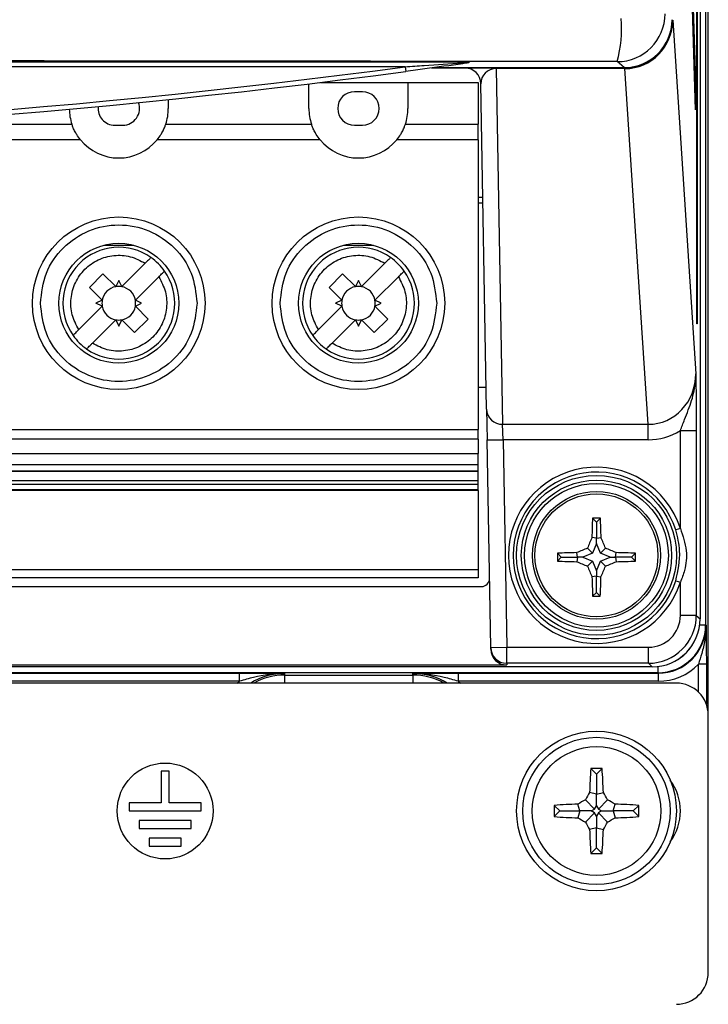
# Paper-space layout 'Blatt3' of a CAD drawing. Header units: millimetres. Extents: x 5 to 418, y 2 to 292.
# Tile 7 of 53: x 109 to 124, y 120 to 140. Entities that reach past the tile are written whole.
import ezdxf

# ---------------------------------------------------------------- set-up
doc = ezdxf.new("R2010")
doc.units = ezdxf.units.MM

psp = doc.layouts.new('Blatt3')

# ---------------------------------------------------------------- linework, layer by layer
at = {"color": 7, "linetype": 'Continuous', "lineweight": 25}
for p, q in [((123.4826, 233.1548), (123.4826, 127.5375)), ((123.3654, 232.9825), (123.3654, 127.6605)), ((123.2961, 133.8215), (123.2961, 227.1548)), ((123.304, 227.1548), (123.304, 133.8215)), ((123.538, 125.6548), (123.538, 155.8215)), ((122.845, 152.6344), (123.2765, 138.6548)), ((123.2727, 138.2795), (122.8411, 152.2591)), ((122.7811, 140.1548), (122.7958, 140.1548)), ((122.7958, 140.1548), (123.2763, 132.7763)), ((71.8713, 139.2817), (118.538, 139.2817)), ((118.538, 139.2817), (118.538, 139.2726)), ((121.7813, 139.1636), (121.6363, 139.2878)), ((117.2147, 139.1817), (73.1946, 139.1817)), ((117.2147, 139.1817), (117.2279, 139.0826)), ((118.7864, 139.1548), (117.7608, 139.1548)), ((117.8247, 139.1636), (121.7813, 139.1636)), ((121.749, 139.1548), (118.7864, 139.1548)), ((119.1144, 139.1548), (119.1144, 139.143)), ((121.7928, 139.143), (119.1144, 139.143)), ((119.1144, 139.143), (119.244, 131.722)), ((121.749, 139.1548), (121.749, 139.1636)), ((121.7928, 139.1548), (121.749, 139.1548)), ((121.7928, 139.1548), (121.7928, 139.143)), ((122.2823, 131.722), (121.7991, 139.143)), ((115.2046, 138.3115), (115.2046, 138.8255)), ((115.4457, 138.8548), (117.2713, 138.8548)), ((116.3213, 138.6615), (116.1546, 138.6615)), ((117.2713, 138.8548), (118.738, 138.8548)), ((117.2713, 138.8548), (117.2713, 138.3115)), ((118.738, 138.8548), (118.738, 137.9835)), ((118.9107, 132.0377), (118.7922, 138.8273)), ((112.2713, 138.4973), (112.2713, 138.3115)), ((123.2616, 138.6395), (123.2765, 138.6548)), ((123.2765, 138.6548), (123.2727, 138.2795)), ((107.2179, 137.9835), (110.258, 137.9835)), ((111.1546, 137.9615), (111.3213, 137.9615)), ((112.2179, 137.9835), (115.258, 137.9835)), ((116.1546, 137.9615), (116.3213, 137.9615)), ((117.2179, 137.9835), (118.738, 137.9835)), ((118.738, 137.6553), (118.738, 137.9835)), ((110.4397, 137.6553), (107.0362, 137.6553)), ((115.4397, 137.6553), (112.0362, 137.6553)), ((118.738, 137.6553), (117.0362, 137.6553)), ((118.738, 137.6553), (118.738, 131.6122)), ((118.8336, 136.4548), (118.738, 136.4548)), ((118.8356, 136.3381), (118.738, 136.3381)), ((110.9228, 135.4578), (111.5531, 135.4578)), ((115.9228, 135.4578), (116.5531, 135.4578)), ((111.3006, 134.5936), (111.7894, 135.0824)), ((116.3006, 134.5936), (116.7894, 135.0824)), ((110.6251, 134.5781), (110.908, 134.861)), ((110.908, 134.861), (111.1754, 134.5936)), ((112.0722, 134.7995), (111.5834, 134.3108)), ((115.6251, 134.5781), (115.908, 134.861)), ((115.908, 134.861), (116.1754, 134.5936)), ((117.0722, 134.7995), (116.5834, 134.3108)), ((110.8925, 134.3108), (110.6251, 134.5781)), ((111.238, 134.7247), (111.1754, 134.5936)), ((111.3006, 134.5936), (111.238, 134.7247)), ((115.8925, 134.3108), (115.6251, 134.5781)), ((116.238, 134.7247), (116.1754, 134.5936)), ((116.3006, 134.5936), (116.238, 134.7247)), ((110.8925, 134.1855), (110.4037, 133.6967)), ((110.8925, 134.3108), (110.7614, 134.2481)), ((110.8925, 134.1855), (110.7614, 134.2481)), ((111.7145, 134.2481), (111.5834, 134.3108)), ((111.5834, 134.1855), (111.7145, 134.2481)), ((111.5834, 134.1855), (111.8508, 133.9182)), ((115.8925, 134.1855), (115.4037, 133.6967)), ((115.8925, 134.3108), (115.7614, 134.2481)), ((115.8925, 134.1855), (115.7614, 134.2481)), ((116.7145, 134.2481), (116.5834, 134.3108)), ((116.5834, 134.1855), (116.7145, 134.2481)), ((116.5834, 134.1855), (116.8508, 133.9182)), ((111.1754, 133.9027), (110.6866, 133.4139)), ((111.1754, 133.9027), (111.238, 133.7716)), ((111.238, 133.7716), (111.3006, 133.9027)), ((111.5679, 133.6353), (111.3006, 133.9027)), ((111.8508, 133.9182), (111.5679, 133.6353)), ((116.1754, 133.9027), (115.6866, 133.4139)), ((116.1754, 133.9027), (116.238, 133.7716)), ((116.238, 133.7716), (116.3006, 133.9027)), ((116.5679, 133.6353), (116.3006, 133.9027)), ((116.8508, 133.9182), (116.5679, 133.6353)), ((123.304, 133.8215), (123.2961, 133.8215)), ((118.9028, 132.4882), (118.738, 132.4882)), ((118.9107, 132.0377), (118.9219, 131.3946)), ((119.244, 131.722), (122.2823, 131.722)), ((119.2552, 131.4005), (119.244, 131.722)), ((122.2823, 131.4005), (122.2823, 131.722)), ((103.738, 131.6122), (118.738, 131.6122)), ((118.738, 131.4153), (118.738, 131.6122)), ((122.9547, 131.5896), (123.288, 131.5896)), ((122.9547, 129.5487), (122.9547, 131.5896)), ((123.288, 131.5896), (123.288, 127.7362)), ((118.738, 131.4153), (103.738, 131.4153)), ((118.738, 131.4153), (118.738, 131.1101)), ((118.9219, 131.3946), (119.2552, 131.4005)), ((118.9975, 127.0638), (118.9219, 131.3946)), ((122.2823, 131.4005), (119.2552, 131.4005)), ((119.2552, 131.4005), (119.3308, 127.0697)), ((103.738, 131.1101), (118.738, 131.1101)), ((118.738, 130.8845), (118.738, 131.1101)), ((103.738, 130.8845), (118.738, 130.8845)), ((103.738, 130.7533), (118.738, 130.7533)), ((118.738, 130.7364), (103.738, 130.7364)), ((118.738, 130.7364), (118.738, 130.7533)), ((118.738, 130.5425), (118.738, 130.7364)), ((118.738, 130.5425), (103.738, 130.5425)), ((103.738, 130.4754), (118.738, 130.4754)), ((118.738, 130.3653), (118.738, 130.4754)), ((103.738, 130.3653), (118.738, 130.3653)), ((103.738, 130.3536), (118.738, 130.3536)), ((118.738, 130.3504), (103.738, 130.3504)), ((118.738, 130.3428), (103.738, 130.3428)), ((118.738, 130.3536), (118.738, 130.3653)), ((118.738, 130.3504), (118.738, 130.3536)), ((118.738, 130.3428), (118.738, 130.3504)), ((118.738, 130.3428), (118.738, 128.6903)), ((121.2046, 129.6829), (121.1217, 129.7658)), ((121.2046, 129.6829), (121.2876, 129.7658)), ((121.2046, 129.6829), (121.2046, 129.3436)), ((122.9547, 129.5487), (122.8595, 129.5182)), ((121.2046, 129.3436), (121.1092, 129.362)), ((121.2046, 129.2348), (121.1229, 129.0313)), ((121.2046, 129.3436), (121.3001, 129.362)), ((121.2046, 129.2348), (121.2046, 129.3436)), ((121.2863, 129.0313), (121.2046, 129.2348)), ((120.4713, 128.9496), (120.3899, 129.031)), ((120.8107, 128.9496), (120.7923, 129.0444)), ((121.1229, 129.0313), (120.9194, 128.9496)), ((121.1229, 129.0313), (121.0165, 129.1377)), ((121.2863, 129.0313), (121.3928, 129.1377)), ((121.4898, 128.9496), (121.2863, 129.0313)), ((121.5986, 128.9496), (121.6169, 129.0444)), ((121.938, 128.9496), (122.0194, 129.031)), ((120.4713, 128.9496), (120.3902, 128.8685)), ((120.4713, 128.9496), (120.8107, 128.9496)), ((120.8107, 128.9496), (120.7924, 128.8552)), ((120.9194, 128.9496), (120.8107, 128.9496)), ((120.9194, 128.9496), (121.1229, 128.8679)), ((121.1229, 128.8679), (121.0171, 128.762)), ((121.1229, 128.8679), (121.2046, 128.6644)), ((121.2046, 128.6644), (121.2863, 128.8679)), ((121.2863, 128.8679), (121.4898, 128.9496)), ((121.2863, 128.8679), (121.3922, 128.762)), ((121.4898, 128.9496), (121.5986, 128.9496)), ((121.5986, 128.9496), (121.6169, 128.8552)), ((121.938, 128.9496), (121.5986, 128.9496)), ((121.938, 128.9496), (122.0191, 128.8685)), ((103.738, 128.6903), (118.738, 128.6903)), ((121.2046, 128.6644), (121.2046, 128.5556)), ((118.738, 128.5215), (103.738, 128.5215)), ((121.2046, 128.5556), (121.1108, 128.5375)), ((121.2046, 128.5556), (121.2984, 128.5375)), ((121.2046, 128.2163), (121.2046, 128.5556)), ((122.8595, 128.4581), (122.9547, 128.4276)), ((122.9547, 127.7362), (122.9547, 128.4276)), ((71.6035, 128.336), (118.8057, 128.336)), ((121.2046, 128.2163), (121.125, 128.1366)), ((121.2046, 128.2163), (121.2842, 128.1366)), ((123.288, 127.7362), (122.9547, 127.7362)), ((123.288, 127.7362), (123.3654, 127.6605)), ((123.3578, 127.5375), (123.4826, 127.5375)), ((123.4826, 127.5375), (123.4915, 127.5287)), ((118.9975, 127.0638), (119.3308, 127.0697)), ((118.9981, 127.0289), (118.9975, 127.0638)), ((119.3308, 126.7364), (119.3308, 127.0697)), ((119.3308, 127.0697), (122.2882, 127.0697)), ((122.2882, 126.7364), (122.2882, 127.0697)), ((122.3655, 126.6606), (68.0438, 126.6606)), ((71.0779, 126.7014), (119.3314, 126.7014)), ((122.2882, 126.7364), (119.3308, 126.7364)), ((119.3308, 126.7364), (119.3314, 126.7014)), ((122.3655, 126.6606), (122.2882, 126.7364)), ((122.4828, 126.6675), (122.4828, 126.5377)), ((123.4972, 126.7181), (123.3305, 126.7181)), ((123.3305, 126.1381), (123.3305, 126.7181)), ((123.4972, 126.7181), (123.4972, 125.8844)), ((113.7568, 126.3622), (98.0906, 126.3622)), ((98.1078, 126.5288), (113.7568, 126.5288)), ((122.4828, 126.5377), (98.1343, 126.5377)), ((113.7072, 126.3215), (113.7568, 126.3622)), ((113.7568, 126.3622), (113.7568, 126.5288)), ((114.7046, 126.491), (114.7046, 126.5231)), ((114.7046, 126.491), (117.3713, 126.491)), ((114.7046, 126.3244), (114.7046, 126.491)), ((117.3713, 126.491), (117.3713, 126.5231)), ((117.3713, 126.491), (117.3713, 126.3244)), ((118.3191, 126.5288), (122.4916, 126.5288)), ((118.3191, 126.5288), (118.3191, 126.3622)), ((122.4916, 126.3622), (118.3191, 126.3622)), ((118.3191, 126.3622), (118.3687, 126.3215)), ((122.4916, 126.5288), (122.4828, 126.5377)), ((122.4916, 126.5288), (122.4916, 126.3622)), ((122.8713, 126.3215), (67.538, 126.3215)), ((114.7046, 126.3244), (114.6225, 126.3215)), ((117.3713, 126.3244), (114.7046, 126.3244)), ((117.4534, 126.3215), (117.3713, 126.3244)), ((123.538, 120.2881), (123.538, 125.6548)), ((112.1213, 124.4881), (112.1213, 123.8215)), ((112.288, 124.4881), (112.1213, 124.4881)), ((112.288, 123.8215), (112.288, 124.4881)), ((121.2046, 124.4215), (121.0872, 124.5389)), ((121.2046, 124.4215), (121.3221, 124.5389)), ((121.2046, 124.4215), (121.2046, 124.0044)), ((121.1658, 123.6937), (120.9721, 123.8873)), ((121.2046, 124.0044), (121.0615, 124.0418)), ((121.2046, 124.0044), (121.3478, 124.0418)), ((121.2046, 123.763), (121.2046, 124.0044)), ((121.2435, 123.6937), (121.4371, 123.8873)), ((111.4546, 123.8215), (111.4546, 123.6548)), ((112.1213, 123.8215), (111.4546, 123.8215)), ((112.9546, 123.8215), (112.288, 123.8215)), ((112.9546, 123.6548), (112.9546, 123.8215)), ((120.438, 123.6548), (120.3205, 123.7723)), ((120.855, 123.6548), (120.8177, 123.7979)), ((121.0964, 123.6548), (121.1658, 123.6937)), ((121.1658, 123.6937), (121.2046, 123.763)), ((121.2046, 123.763), (121.2435, 123.6937)), ((121.2435, 123.6937), (121.3128, 123.6548)), ((121.5542, 123.6548), (121.5916, 123.7979)), ((121.9713, 123.6548), (122.0887, 123.7723)), ((111.4546, 123.6548), (112.9546, 123.6548)), ((120.438, 123.6548), (120.3205, 123.5374)), ((120.438, 123.6548), (120.855, 123.6548)), ((120.855, 123.6548), (120.8177, 123.5117)), ((121.0964, 123.6548), (120.855, 123.6548)), ((121.1658, 123.616), (120.9721, 123.4223)), ((121.1658, 123.616), (121.0964, 123.6548)), ((121.2046, 123.5466), (121.1658, 123.616)), ((121.2435, 123.616), (121.2046, 123.5466)), ((121.2046, 123.5466), (121.2046, 123.3052)), ((121.3128, 123.6548), (121.2435, 123.616)), ((121.2435, 123.616), (121.4371, 123.4223)), ((121.3128, 123.6548), (121.5542, 123.6548)), ((121.5542, 123.6548), (121.5916, 123.5117)), ((121.9713, 123.6548), (121.5542, 123.6548)), ((121.9713, 123.6548), (122.0887, 123.5374)), ((111.663, 123.4548), (111.663, 123.2881)), ((112.7463, 123.4548), (111.663, 123.4548)), ((111.663, 123.2881), (112.7463, 123.2881)), ((112.7463, 123.2881), (112.7463, 123.4548)), ((121.2046, 123.3052), (121.0615, 123.2679)), ((121.2046, 123.3052), (121.3478, 123.2679)), ((121.2046, 122.8881), (121.2046, 123.3052)), ((112.538, 123.0881), (111.8713, 123.0881)), ((111.8713, 123.0881), (111.8713, 122.9215)), ((112.538, 122.9215), (112.538, 123.0881)), ((111.8713, 122.9215), (112.538, 122.9215)), ((121.2046, 122.8881), (121.0872, 122.7707)), ((121.2046, 122.8881), (121.3221, 122.7707))]:
    psp.add_line(p, q, dxfattribs=at)
at = {"color": 7, "linetype": 'Continuous', "lineweight": 25, "flags": 128}
for points in [[(118.738, 130.7533), (118.738, 130.7593), (118.738, 130.7691), (118.738, 130.7825), (118.738, 130.7989), (118.738, 130.8179), (118.738, 130.839), (118.738, 130.8614), (118.738, 130.8845)], [(118.738, 130.4754), (118.738, 130.4886), (118.738, 130.5022), (118.738, 130.515), (118.738, 130.5262), (118.738, 130.5349), (118.738, 130.5404), (118.738, 130.5425), (118.738, 130.5425)], [(118.738, 128.6903), (118.738, 128.6574), (118.738, 128.6257), (118.738, 128.5965), (118.738, 128.5709), (118.738, 128.5499), (118.738, 128.5343), (118.738, 128.5247), (118.738, 128.5215)]]:
    psp.add_lwpolyline(points, dxfattribs=at)
at = {"color": 7, "linetype": 'Continuous', "lineweight": 25}
for centre, radius in [((111.238, 134.2481), 1.8), ((116.238, 134.2481), 1.8), ((111.238, 134.2481), 1.25), ((116.238, 134.2481), 1.25), ((121.2046, 128.9881), 1.6684), ((121.2046, 128.9881), 1.5684), ((121.2046, 128.9881), 1.5), ((121.2046, 128.9881), 1.3333), ((121.2046, 128.9881), 1.2833), ((121.2046, 123.6548), 1.6667), ((121.2046, 123.6548), 1.5367), ((121.2046, 123.6548), 1.3427), ((112.2046, 123.6548), 1)]:
    psp.add_circle(centre, radius, dxfattribs=at)
for centre, radius, start, end in [((121.6358, 140.2881), 1.0002, 270.02546, 359.97772), ((118.9964, 139.9924), 2.7322, 345.05631, 4.18287), ((95.2046, 304.2878), 166.6667, 262.406757, 277.593243), ((95.2046, 304.2878), 166.5667, 262.406757, 277.593243), ((118.4589, 138.8215), 0.3333, 1, 90), ((121.7613, 139.144), 0.0377, 358.46581, 16.64523), ((116.1546, 138.3115), 0.35, 90, 270), ((116.3213, 138.3115), 0.35, 270, 90), ((111.238, 138.3115), 1.0333, 180.77394, 198.50322), ((111.1546, 138.3115), 0.35, 173.17717, 270), ((111.3213, 138.3115), 0.35, 270, 20.55684), ((111.238, 138.3115), 1.0333, 341.49678, 360), ((116.238, 138.3115), 1.0333, 180, 198.50322), ((116.238, 138.3115), 1.0333, 341.49678, 360), ((111.238, 138.3115), 1.0333, 219.42278, 320.57722), ((116.238, 138.3115), 1.0333, 219.42278, 320.57722), ((111.238, 134.2481), 1.1667, 54.87089, 215.12911), ((116.238, 134.2481), 1.1667, 54.87089, 215.12911), ((111.238, 134.2481), 1.1667, 35.12911, 54.87089), ((116.238, 134.2481), 1.1667, 35.12911, 54.87089), ((111.238, 134.2481), 1.1667, 234.87089, 35.12911), ((116.238, 134.2481), 1.1667, 234.87089, 35.12911), ((111.238, 134.2481), 0.3511, 100.27225, 169.72766), ((111.238, 134.2481), 0.3511, 79.72775, 100.27225), ((111.238, 134.2481), 0.3511, 10.27225, 79.72775), ((116.238, 134.2481), 0.3511, 100.27225, 169.72766), ((116.238, 134.2481), 0.3511, 79.72775, 100.27225), ((116.238, 134.2481), 0.3511, 10.27225, 79.72775), ((111.238, 134.2481), 0.3511, 169.72766, 190.27223), ((111.238, 134.2481), 0.3511, 190.27223, 259.72766), ((111.238, 134.2481), 0.3511, 280.27225, 349.72775), ((111.238, 134.2481), 0.3511, 349.72775, 10.27225), ((116.238, 134.2481), 0.3511, 169.72766, 190.27223), ((116.238, 134.2481), 0.3511, 190.27223, 259.72766), ((116.238, 134.2481), 0.3511, 280.27225, 349.72775), ((116.238, 134.2481), 0.3511, 349.72775, 10.27225), ((111.238, 134.2481), 0.3511, 259.72766, 280.27225), ((116.238, 134.2481), 0.3511, 259.72766, 280.27225), ((111.238, 134.2481), 1.1667, 215.12911, 234.87089), ((116.238, 134.2481), 1.1667, 215.12911, 234.87089), ((119.2378, 132.0493), 0.3273, 182.03063, 271.07516), ((121.2046, 128.9881), 1.8377, 17.75916, 342.24084), ((121.2046, 128.9881), 1.7377, 17.75916, 342.24084), ((138.8208, 129.0143), 17.715, 177.56843, 178.87521), ((121.2046, 110.8444), 18.9216, 89.7489, 90.2511), ((103.5885, 129.0143), 17.715, 1.12479, 2.43157), ((138.6031, 122.0024), 18.979, 157.18378, 157.91641), ((103.8062, 122.0024), 18.979, 22.08359, 22.81622), ((139.2604, 128.9881), 18.8706, 179.86983, 180.36334), ((121.1728, 111.5414), 17.5071, 91.24536, 92.56328), ((128.1622, 111.6574), 18.8845, 112.2339, 112.9706), ((114.2471, 111.6574), 18.8845, 67.0294, 67.7661), ((121.2364, 111.5414), 17.5071, 87.43672, 88.75464), ((103.1489, 128.9881), 18.8706, 359.63666, 0.13017), ((121.173, 146.42), 17.569, 267.44611, 268.75855), ((128.1648, 146.3239), 18.9607, 247.1186, 247.85352), ((114.2445, 146.3239), 18.9607, 292.14648, 292.8814), ((121.2362, 146.42), 17.569, 271.24145, 272.55389), ((138.4676, 135.9179), 18.8607, 202.29677, 203.036), ((103.9417, 135.9179), 18.8607, 336.964, 337.70323), ((138.4609, 128.9502), 17.355, 181.36254, 182.68675), ((103.9483, 128.9502), 17.355, 357.31325, 358.63746), ((121.2046, 146.9638), 18.8273, 269.75773, 270.24227), ((119.3307, 127.0697), 0.3333, 181.00426, 270.00462), ((114.7046, 125.1548), 1.3683, 90, 121.49968), ((114.7046, 125.1548), 1.3362, 90, 119.17578), ((117.3713, 125.1548), 1.3683, 58.50032, 90), ((117.3713, 125.1548), 1.3362, 60.82422, 90), ((122.8713, 125.6548), 0.6667, 0, 90), ((132.9437, 123.6769), 11.8878, 175.84147, 178.24104), ((121.2046, 111.6651), 12.8744, 89.47736, 90.52264), ((109.4656, 123.6769), 11.8878, 1.75896, 4.15853), ((121.8713, 123.6548), 1.0833, 323.40645, 36.59355), ((127.2285, 112.8977), 12.6457, 119.65298, 120.46143), ((131.9617, 117.6309), 12.6457, 149.53857, 150.34702), ((110.4475, 117.6309), 12.6457, 29.65298, 30.46143), ((115.1807, 112.8977), 12.6457, 59.53857, 60.34702), ((133.1943, 123.6548), 12.8744, 179.47736, 180.52264), ((121.1826, 111.9158), 11.8878, 91.75896, 94.15853), ((121.2267, 111.9158), 11.8878, 85.84147, 88.24104), ((109.2149, 123.6548), 12.8744, 359.47736, 0.52264), ((121.1826, 135.3939), 11.8878, 265.84147, 268.24104), ((127.2285, 134.4119), 12.6457, 239.53857, 240.34702), ((115.1807, 134.4119), 12.6457, 299.65298, 300.46143), ((121.2267, 135.3939), 11.8878, 271.75896, 274.15853), ((131.9617, 129.6787), 12.6457, 209.65298, 210.46143), ((132.9437, 123.6328), 11.8878, 181.75896, 184.15853), ((109.4656, 123.6328), 11.8878, 355.84147, 358.24104), ((110.4475, 129.6787), 12.6457, 329.53857, 330.34702), ((121.2046, 135.6445), 12.8744, 269.47736, 270.52264), ((122.8713, 120.2881), 0.6667, 270, 0)]:
    psp.add_arc(centre, radius, start, end, dxfattribs=at)
for centre, major_axis, ratio, start_param, end_param in [((121.781, 140.1638), (0.7599, -0.6506), 0.99964, 5.4206086, 6.9910492), ((121.796, 140.1548), (0.6909, 0.725), 0.9968079, 3.9060466, 5.4721376), ((121.796, 140.1548), (0.0685, 1.0096), 0.9880502, 3.2132862, 4.7793772), ((119.1256, 138.8215), (0.3118, -0.1245), 0.9505783, 1.9673231, 3.5212854), ((121.749, 140.1548), (1.0001, 0), 0.9998941, 4.712389, 4.996145), ((121.706, 140.1548), (0.7555, -0.7212), 0.9168689, 5.5179533, 5.5226587), ((121.706, 140.4763), (0.991, -0.9569), 0.9369688, 5.5128409, 5.5175462), ((122.2761, 132.7828), (-0.069, 1.0589), 0.9423953, 3.078873, 4.644964), ((122.2761, 132.7828), (0.0898, -1.3797), 0.9643772, 6.2204657, 6.7496799), ((118.8057, 128.5027), (0.1189, -0.1169), 0.9996901, 5.4892155, 7.0771551), ((122.288, 127.7364), (0.4765, -0.4666), 0.9996889, 5.4874486, 7.0579339), ((122.288, 127.7364), (0.7146, -0.6997), 0.9998963, 5.4874486, 7.0579339), ((122.3652, 127.6608), (0.7147, -0.6999), 0.9996889, 5.4874486, 7.0579339), ((122.4825, 127.5378), (0.7073, -0.7073), 0.9997969, 5.4979394, 7.0684312), ((122.4913, 127.529), (-0.7074, 0.7074), 0.999594, 2.3563468, 3.9268385), ((119.3314, 127.0347), (0.0058, -0.3333), 0.9998476, 4.712389, 6.2657347), ((122.4825, 127.5378), (0.5894, -0.5894), 0.9996955, 6.0433397, 6.4756158), ((122.4913, 127.529), (0.8252, -0.8252), 0.9996955, 5.4979394, 6.3003889)]:
    psp.add_ellipse(centre, major_axis=major_axis, ratio=ratio, start_param=start_param, end_param=end_param, dxfattribs=at)
for points, knots in [([(121.6363, 139.2878), (119.4404, 139.2909), (115.0476, 139.297), (108.4426, 139.303), (101.8273, 139.3068), (95.2097, 139.308), (88.5952, 139.3068), (81.9849, 139.3031), (75.3748, 139.297), (70.9739, 139.2909), (68.773, 139.2878)], [0, 0, 0, 0, 0.1248563, 0.2497699, 0.3748561, 0.5, 0.6248563, 0.7497699, 0.8748561, 1, 1, 1, 1]), ([(117.2147, 139.1817), (117.3468, 139.1906), (117.7425, 139.2171), (118.1853, 139.2477), (118.4924, 139.2694), (118.538, 139.2726)], [0, 0, 0, 0, 0.2991234, 0.8961112, 1, 1, 1, 1]), ([(118.538, 139.2626), (118.4971, 139.2568), (118.199, 139.2147), (117.7567, 139.1535), (117.36, 139.1003), (117.2279, 139.0826)], [0, 0, 0, 0, 0.0957538, 0.6988897, 1, 1, 1, 1]), ([(118.538, 139.2726), (118.538, 139.2684), (118.538, 139.263), (118.538, 139.2626), (118.538, 139.2626)], [0, 0, 0, 0, 0.7939849, 1, 1, 1, 1]), ([(110.4397, 137.6553), (110.4112, 137.6928), (110.374, 137.7417), (110.3271, 137.8219), (110.2926, 137.891), (110.267, 137.957), (110.2609, 137.9751), (110.258, 137.9835)], [0, 0, 0, 0, 0.27701654, 0.36069226, 0.58391979, 0.80766198, 1, 1, 1, 1]), ([(112.0362, 137.6553), (112.0647, 137.6928), (112.1019, 137.7417), (112.1489, 137.8219), (112.1833, 137.891), (112.2089, 137.957), (112.215, 137.9751), (112.2179, 137.9835)], [0, 0, 0, 0, 0.2770165, 0.3606923, 0.5839198, 0.807662, 1, 1, 1, 1]), ([(115.4397, 137.6553), (115.4112, 137.6928), (115.374, 137.7417), (115.3271, 137.8219), (115.2926, 137.891), (115.267, 137.957), (115.2609, 137.9751), (115.258, 137.9835)], [0, 0, 0, 0, 0.2770165, 0.3606923, 0.5839198, 0.807662, 1, 1, 1, 1]), ([(117.0362, 137.6553), (117.0647, 137.6928), (117.1019, 137.7417), (117.1489, 137.8219), (117.1833, 137.891), (117.2089, 137.957), (117.215, 137.9751), (117.2179, 137.9835)], [0, 0, 0, 0, 0.2770165, 0.3606923, 0.5839198, 0.807662, 1, 1, 1, 1]), ([(111.9093, 135.2023), (111.908, 135.201), (111.9054, 135.1984), (111.8853, 135.1783), (111.8555, 135.1486), (111.8217, 135.1147), (111.7989, 135.0919), (111.7894, 135.0824)], [0, 0, 0, 0, 0.2103245, 0.4206057, 0.6321455, 0.8467139, 1, 1, 1, 1]), ([(116.9093, 135.2023), (116.908, 135.201), (116.9054, 135.1984), (116.8853, 135.1783), (116.8555, 135.1486), (116.8217, 135.1147), (116.7989, 135.0919), (116.7894, 135.0824)], [0, 0, 0, 0, 0.2103245, 0.42060571, 0.63214554, 0.84671386, 1, 1, 1, 1]), ([(112.0722, 134.7995), (112.0859, 134.8132), (112.1132, 134.8406), (112.1496, 134.877), (112.1767, 134.904), (112.1903, 134.9176), (112.1916, 134.919), (112.1921, 134.9195)], [0, 0, 0, 0, 0.2196972, 0.4394893, 0.6567452, 0.8703493, 1, 1, 1, 1]), ([(117.0722, 134.7995), (117.0859, 134.8132), (117.1132, 134.8406), (117.1496, 134.877), (117.1767, 134.904), (117.1903, 134.9176), (117.1916, 134.919), (117.1921, 134.9195)], [0, 0, 0, 0, 0.21969716, 0.43948929, 0.65674523, 0.87034931, 1, 1, 1, 1]), ([(110.2838, 133.5768), (110.2851, 133.5781), (110.2877, 133.5807), (110.3079, 133.6009), (110.338, 133.631), (110.3719, 133.6649), (110.3946, 133.6877), (110.4037, 133.6967)], [0, 0, 0, 0, 0.210335, 0.4206268, 0.6341353, 0.8534859, 1, 1, 1, 1]), ([(115.2838, 133.5768), (115.2851, 133.5781), (115.2877, 133.5807), (115.3079, 133.6009), (115.338, 133.631), (115.3719, 133.6649), (115.3946, 133.6877), (115.4037, 133.6967)], [0, 0, 0, 0, 0.210335, 0.4206268, 0.6341353, 0.8534859, 1, 1, 1, 1]), ([(110.5666, 133.294), (110.5679, 133.2953), (110.5705, 133.2979), (110.5907, 133.318), (110.6204, 133.3477), (110.6486, 133.3759), (110.671, 133.3984), (110.6805, 133.4079), (110.6866, 133.4139)], [0, 0, 0, 0, 0.2102733, 0.4205032, 0.6319915, 0.8465075, 0.9031202, 1, 1, 1, 1]), ([(115.5666, 133.294), (115.5679, 133.2953), (115.5705, 133.2979), (115.5907, 133.318), (115.6204, 133.3477), (115.6486, 133.3759), (115.671, 133.3984), (115.6805, 133.4079), (115.6866, 133.4139)], [0, 0, 0, 0, 0.2102733, 0.4205032, 0.6319915, 0.8465075, 0.9031202, 1, 1, 1, 1]), ([(122.9547, 131.5896), (122.9837, 131.6669), (123.0644, 131.8825), (123.202, 132.2136), (123.269, 132.537), (123.2766, 132.7246), (123.2763, 132.7751), (123.2763, 132.7763)], [0, 0, 0, 0, 0.1934494, 0.5390626, 0.8757544, 0.9969616, 1, 1, 1, 1]), ([(123.2763, 132.7763), (123.2763, 132.7756), (123.2769, 132.7402), (123.2792, 132.6047), (123.2832, 132.3428), (123.2872, 131.9802), (123.2878, 131.7026), (123.288, 131.5896)], [0, 0, 0, 0, 0.0023066, 0.1045611, 0.4007176, 0.7559342, 1, 1, 1, 1]), ([(122.8595, 128.4581), (122.905, 128.6661), (122.9828, 129.0216), (122.8957, 129.3725), (122.8595, 129.5182)], [0, 0, 0, 0, 0.5850079, 1, 1, 1, 1]), ([(122.9547, 129.5487), (123.0071, 129.3965), (123.1046, 129.1133), (123.0687, 128.7183), (122.9866, 128.509), (122.9547, 128.4276)], [0, 0, 0, 0, 0.4151827, 0.7725372, 1, 1, 1, 1]), ([(123.4915, 127.5287), (123.4915, 127.5275), (123.4915, 127.5226), (123.4915, 127.4963), (123.4892, 127.3945), (123.4681, 127.2012), (123.409, 126.9588), (123.3545, 126.7915), (123.3305, 126.7181)], [0, 0, 0, 0, 0.0043448, 0.0178645, 0.0962594, 0.3767166, 0.726479, 1, 1, 1, 1]), ([(123.4915, 127.5287), (123.4915, 127.5277), (123.4917, 127.5058), (123.4927, 127.4188), (123.4945, 127.2445), (123.4966, 127), (123.497, 126.808), (123.4972, 126.7181)], [0, 0, 0, 0, 0.0037692, 0.0880528, 0.3487777, 0.6954492, 1, 1, 1, 1]), ([(113.7568, 126.5288), (113.8693, 126.5286), (114.2046, 126.5279), (114.505, 126.5249), (114.7034, 126.5231), (114.7046, 126.5231)], [0, 0, 0, 0, 0.3341125, 0.9960382, 1, 1, 1, 1]), ([(114.7046, 126.5231), (114.7032, 126.5231), (114.4841, 126.5239), (114.1657, 126.4803), (113.8541, 126.3903), (113.7568, 126.3622)], [0, 0, 0, 0, 0.0043902, 0.6892868, 1, 1, 1, 1]), ([(117.3713, 126.5231), (117.3725, 126.5231), (117.5709, 126.5249), (117.8713, 126.5279), (118.2066, 126.5286), (118.3191, 126.5288)], [0, 0, 0, 0, 0.0039618, 0.6658875, 1, 1, 1, 1]), ([(118.3191, 126.3622), (118.2218, 126.3903), (117.9103, 126.4803), (117.5918, 126.5239), (117.3727, 126.5231), (117.3713, 126.5231)], [0, 0, 0, 0, 0.3107132, 0.9956098, 1, 1, 1, 1])]:
    psp.add_open_spline(points, degree=3, knots=knots, dxfattribs=at)
for points in [[(109.6046, 134.2481), (109.6292, 134.4619), (109.6783, 134.8895), (110.056, 135.4332), (110.5959, 135.7964), (111.238, 135.924), (111.88, 135.7964), (112.4199, 135.4332), (112.7976, 134.8895), (112.8467, 134.4619), (112.8713, 134.2481)], [(114.6046, 134.2481), (114.6292, 134.4619), (114.6783, 134.8895), (115.056, 135.4332), (115.5959, 135.7964), (116.238, 135.924), (116.88, 135.7964), (117.4199, 135.4332), (117.7976, 134.8895), (117.8467, 134.4619), (117.8713, 134.2481)], [(110.4037, 133.6967), (110.3503, 133.7982), (110.2435, 134.0012), (110.2246, 134.3514), (110.3164, 134.6851), (110.5169, 134.9692), (110.801, 135.1697), (111.1347, 135.2615), (111.4849, 135.2426), (111.6879, 135.1358), (111.7894, 135.0824)], [(115.4037, 133.6967), (115.3503, 133.7982), (115.2435, 134.0012), (115.2246, 134.3514), (115.3164, 134.6851), (115.5169, 134.9692), (115.801, 135.1697), (116.1347, 135.2615), (116.4849, 135.2426), (116.6879, 135.1358), (116.7894, 135.0824)], [(112.0722, 134.7995), (112.1256, 134.6981), (112.2325, 134.4951), (112.2513, 134.1449), (112.1595, 133.8112), (111.959, 133.5271), (111.6749, 133.3266), (111.3412, 133.2348), (110.991, 133.2536), (110.788, 133.3605), (110.6866, 133.4139)], [(117.0722, 134.7995), (117.1256, 134.6981), (117.2325, 134.4951), (117.2513, 134.1449), (117.1595, 133.8112), (116.959, 133.5271), (116.6749, 133.3266), (116.3412, 133.2348), (115.991, 133.2536), (115.788, 133.3605), (115.6866, 133.4139)], [(112.8713, 134.2481), (112.8467, 134.0344), (112.7976, 133.6068), (112.4199, 133.0631), (111.88, 132.6999), (111.238, 132.5723), (110.5959, 132.6999), (110.056, 133.0631), (109.6783, 133.6068), (109.6292, 134.0344), (109.6046, 134.2481)], [(117.8713, 134.2481), (117.8467, 134.0344), (117.7976, 133.6068), (117.4199, 133.0631), (116.88, 132.6999), (116.238, 132.5723), (115.5959, 132.6999), (115.056, 133.0631), (114.6783, 133.6068), (114.6292, 134.0344), (114.6046, 134.2481)]]:
    psp.add_open_spline(points, degree=3, dxfattribs=at)

doc.saveas('drawing.dxf')
